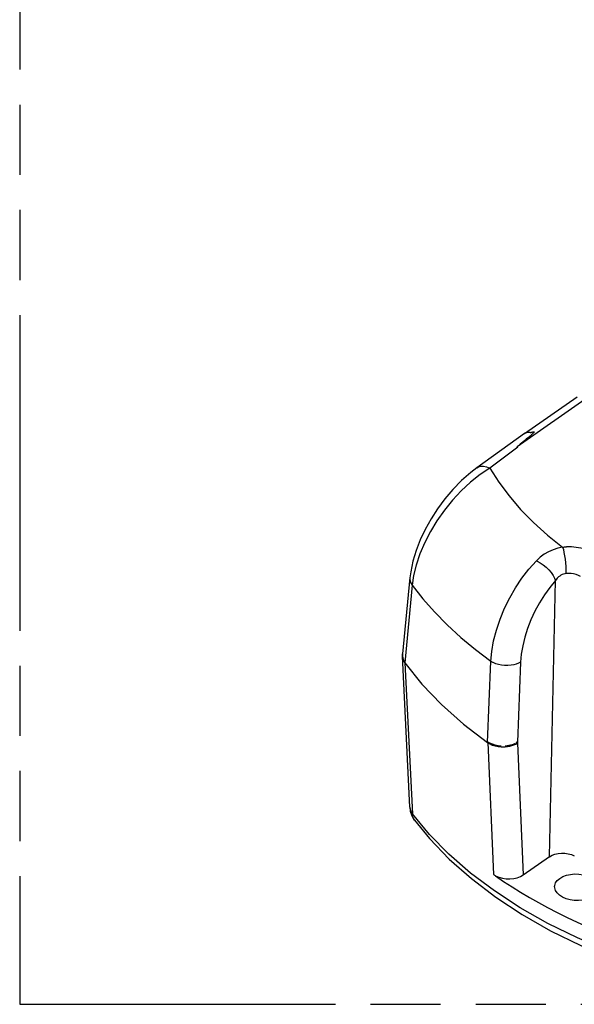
# Model space of a CAD drawing. Header units: millimetres. Extents: x 0 to 210, y 0 to 297.
# Tile 11 of 18: x 50 to 65, y 207 to 235. Entities that reach past the tile are written whole.
import ezdxf

# ---------------------------------------------------------------- set-up
doc = ezdxf.new("R2010")
doc.units = ezdxf.units.MM
doc.header["$LTSCALE"] = 19.36
doc.linetypes.add('PHANTOM', pattern=[0.8, 0.45, -0.05, 0.1, -0.05, 0.1, -0.05])
doc.layers.get('0').update_dxf_attribs({"linetype": 'CONTINUOUS'})
doc.layers.add('DEFAULT_3', color=7, linetype='PHANTOM')

msp = doc.modelspace()

# ---------------------------------------------------------------- linework, layer by layer
at = {"color": 9, "linetype": 'Continuous'}
for p, q in [((65.296559, 224.088367), (63.335797, 222.719435)), ((63.355353, 222.7091), (62.58213, 222.131796)), ((62.58213, 222.131796), (62.312751, 221.950797)), ((60.480499, 219.16627), (60.441976, 218.89979)), ((60.441976, 218.89979), (60.239853, 216.751823)), ((64.229634, 211.40567), (64.400492, 219.027296)), ((62.184063, 217.122684), (62.611412, 216.797671)), ((60.241727, 216.7514), (60.447199, 212.583877)), ((62.523936, 214.553204), (62.611412, 216.797671)), ((63.433415, 216.776614), (63.343907, 214.564487)), ((63.343907, 214.564487), (63.344303, 214.542826)), ((60.372017, 212.773713), (60.372834, 212.761807)), ((60.918911, 212.017883), (60.447557, 212.583956))]:
    msp.add_line(p, q, dxfattribs=at)
at = {"color": 7, "linetype": 'Continuous'}
for p, q in [((63.541284, 223.088102), (64.99236, 224.10118)), ((63.53897, 223.086449), (62.227803, 222.139983)), ((63.546122, 222.890127), (63.497802, 222.850412)), ((63.538661, 223.086236), (63.541069, 223.087952)), ((63.588781, 222.925561), (63.546122, 222.890127)), ((63.626383, 222.957173), (63.588781, 222.925561)), ((63.648906, 222.976331), (63.626383, 222.957173)), ((63.66956, 222.994084), (63.648906, 222.976331)), ((63.688476, 223.010538), (63.66956, 222.994084)), ((63.705762, 223.025777), (63.688476, 223.010538)), ((63.721525, 223.039891), (63.705762, 223.025777)), ((63.423381, 222.789895), (63.335795, 222.719437)), ((63.355353, 222.7091), (63.335797, 222.719435)), ((63.497802, 222.850412), (63.423381, 222.789895)), ((60.379297, 219.107292), (60.171959, 217.004318)), ((60.169511, 216.961012), (60.169973, 216.997148)), ((60.170136, 216.951348), (60.169511, 216.961012)), ((60.169983, 216.951254), (60.169514, 216.960948)), ((60.171047, 216.995071), (60.169856, 216.983001)), ((60.169973, 216.997148), (60.170594, 217.004332)), ((60.169975, 216.951415), (60.178396, 216.884185)), ((60.171658, 216.98292), (60.170212, 216.952766)), ((60.170212, 216.952766), (60.170556, 216.939417)), ((60.372023, 212.773586), (60.170574, 216.939033)), ((60.177685, 216.896856), (60.201502, 216.830782)), ((60.201502, 216.830782), (60.240916, 216.767789)), ((61.251717, 215.604271), (61.85686, 215.065233)), ((61.85686, 215.065233), (62.523936, 214.553204)), ((62.524265, 214.554188), (62.688401, 210.908966)), ((63.344303, 214.542826), (63.506399, 210.900739)), ((60.419577, 212.55999), (60.469583, 212.46211)), ((60.469583, 212.46211), (60.505886, 212.409249)), ((60.506622, 212.408278), (60.505886, 212.409249)), ((63.506399, 210.900739), (64.229634, 211.40567)), ((63.478024, 209.807518), (64.26091, 209.361182))]:
    msp.add_line(p, q, dxfattribs=at)
for points in [[(63.748664, 223.124836), (63.76588, 223.129875), (63.77386, 223.132026), (63.781507, 223.133761), (63.789281, 223.135067), (63.796067, 223.135415), (63.800879, 223.134074), (63.803779, 223.131667), (63.804165, 223.128511), (63.803027, 223.124916), (63.801127, 223.121339), (63.798556, 223.117611), (63.795687, 223.1137), (63.792433, 223.109625), (63.788817, 223.105397), (63.784868, 223.101004), (63.780621, 223.09644), (63.776072, 223.091699), (63.771234, 223.086776), (63.7661, 223.081662), (63.760671, 223.076351), (63.75494, 223.070834), (63.748903, 223.065105), (63.742551, 223.059154), (63.735877, 223.052974), (63.728871, 223.046556), (63.721525, 223.039891)], [(63.541069, 223.087952), (63.543712, 223.089765), (63.552593, 223.095414), (63.562371, 223.100934), (63.572813, 223.106064), (63.583557, 223.11059), (63.594018, 223.114263), (63.604381, 223.117331), (63.614632, 223.120018), (63.624699, 223.122321), (63.634611, 223.124331), (63.644109, 223.12591), (63.653075, 223.126964), (63.661172, 223.12738), (63.667919, 223.126943), (63.673619, 223.125893), (63.678259, 223.124295), (63.682311, 223.122441), (63.686092, 223.120547), (63.690079, 223.118848), (63.69487, 223.11762), (63.700443, 223.116883), (63.707066, 223.11675), (63.714467, 223.117213), (63.722532, 223.11836), (63.731047, 223.120061), (63.739816, 223.122309), (63.748664, 223.124836)], [(62.227832, 222.139881), (62.058929, 222.010231), (61.802817, 221.784492), (61.564714, 221.54033), (61.344622, 221.280837), (61.143307, 221.009071), (60.961936, 220.728125), (60.801635, 220.44063), (60.663724, 220.149111), (60.54955, 219.855482), (60.46099, 219.561967), (60.40003, 219.26896), (60.379229, 219.106585)], [(60.240916, 216.767789), (60.212919, 216.814109), (60.191668, 216.860391), (60.177375, 216.905948), (60.170136, 216.951348)], [(60.178396, 216.884185), (60.202379, 216.81663), (60.241727, 216.7514)], [(60.239853, 216.751823), (60.711749, 216.167462), (61.251717, 215.604271)], [(62.582448, 214.539132), (62.566446, 214.54859), (62.551354, 214.556867), (62.537164, 214.563927), (62.523864, 214.569739)], [(62.523864, 214.569739), (62.570816, 214.535321), (62.624626, 214.506292), (62.684727, 214.48351), (62.750837, 214.467326), (62.822519, 214.458187), (62.898538, 214.456994)], [(62.524265, 214.554188), (62.538168, 214.544656), (62.552558, 214.535481), (62.567402, 214.526669), (62.582669, 214.518224)], [(62.898538, 214.456994), (62.814678, 214.465623), (62.73254, 214.482218), (62.654366, 214.506796), (62.582448, 214.539132)], [(62.582669, 214.518224), (62.652735, 214.486553), (62.729967, 214.461918), (62.812405, 214.444877), (62.897949, 214.435787)], [(62.897949, 214.435787), (62.925697, 214.434692), (62.953459, 214.434428), (62.981164, 214.434995), (63.008739, 214.436385)], [(63.008739, 214.436385), (63.072709, 214.443134), (63.134766, 214.454595), (63.193971, 214.470566), (63.249488, 214.490859), (63.300507, 214.515236), (63.346201, 214.543309)], [(63.00982, 214.457805), (63.058016, 214.458502), (63.106158, 214.462286), (63.154013, 214.468019), (63.200282, 214.479418), (63.243755, 214.500036), (63.284265, 214.528504)], [(63.284265, 214.528504), (63.244148, 214.510314), (63.20115, 214.494464), (63.155528, 214.481112), (63.107987, 214.470485), (63.059301, 214.462712), (63.00982, 214.457805)], [(60.371846, 212.774811), (60.38709, 212.662639), (60.419577, 212.55999)], [(60.506966, 212.408564), (60.919093, 211.907436), (61.465371, 211.340642), (62.076106, 210.799998), (62.74831, 210.287999), (63.478024, 209.807518)], [(64.230291, 211.405272), (64.300182, 211.444747), (64.378521, 211.474121), (64.46703, 211.49366), (64.56054, 211.502567), (64.655667, 211.49989), (64.748775, 211.486356), (64.834503, 211.462425), (64.914639, 211.427943)], [(62.688401, 210.908966), (62.70154, 210.90011), (62.715219, 210.891503), (62.729424, 210.883157), (62.744139, 210.875084)], [(64.371124, 210.578342), (64.374829, 210.61272), (64.398938, 210.682107), (64.4459, 210.747247), (64.512667, 210.805604), (64.597781, 210.854235), (64.696976, 210.89195), (64.806876, 210.916661), (64.92334, 210.928128), (65.042777, 210.925178), (65.160155, 210.908512), (65.268468, 210.878479), (65.370051, 210.834962)], [(62.736551, 210.877731), (62.830594, 210.83762), (62.929007, 210.809948), (63.033313, 210.794713), (63.138943, 210.791922), (63.243261, 210.801882), (63.341985, 210.823687), (63.429308, 210.856436), (63.507164, 210.90043)], [(62.736551, 210.877731), (62.964629, 210.721498), (63.197368, 210.569683), (63.434606, 210.422549), (63.676825, 210.279304), (63.924507, 210.139156), (64.177491, 210.002368)], [(64.586456, 210.28789), (64.501851, 210.34274), (64.438083, 210.403291), (64.394683, 210.470817), (64.373063, 210.541495), (64.371124, 210.578342)], [(65.585383, 210.54451), (65.581678, 210.510132), (65.557569, 210.440745), (65.510607, 210.375605), (65.44384, 210.317248), (65.358726, 210.268617), (65.259531, 210.230902), (65.149631, 210.20619), (65.033167, 210.194724), (64.91373, 210.197674), (64.796352, 210.21434), (64.688039, 210.244373), (64.586456, 210.28789)], [(64.177491, 210.002368), (64.445586, 209.863998), (64.718796, 209.72958), (64.997203, 209.599076), (65.280559, 209.472599), (65.568614, 209.350263), (65.861451, 209.232032)], [(64.26091, 209.361182), (65.091942, 208.951523), (65.966755, 208.580345), (66.880331, 208.249471), (67.827986, 207.960327), (68.806021, 207.71394)]]:
    msp.add_lwpolyline(points, dxfattribs=at)
at = {"color": 9, "linetype": 'Continuous'}
for points in [[(62.227858, 222.140023), (62.266968, 222.162551), (62.335135, 222.181947), (62.412174, 222.183263), (62.495318, 222.166452), (62.581585, 222.132124)], [(62.58213, 222.131796), (62.829779, 221.741514), (63.113089, 221.361194), (63.432632, 220.990214), (63.786689, 220.630438), (64.173539, 220.283735), (64.593757, 219.94948)], [(62.312751, 221.950797), (62.046797, 221.739629), (61.794108, 221.504422), (61.55459, 221.247144), (61.328253, 220.968026), (61.122268, 220.674847), (60.942246, 220.377802), (60.785727, 220.075105), (60.652074, 219.762318), (60.549669, 219.455225), (60.480499, 219.16627)], [(64.593757, 219.94948), (64.459171, 219.921148), (64.327634, 219.878602), (64.200104, 219.821823), (64.079452, 219.751654), (63.968295, 219.669515), (63.867388, 219.575952)], [(64.593757, 219.94948), (64.611198, 219.951083), (64.628685, 219.952499), (64.646223, 219.95373), (64.663803, 219.954775), (64.681417, 219.955634), (64.699067, 219.956306)], [(64.593757, 219.94948), (64.612264, 219.882203), (64.629945, 219.80111), (64.645582, 219.711966), (64.659077, 219.615843), (64.670118, 219.514038), (64.67805, 219.410918), (64.682436, 219.310086), (64.682945, 219.218419)], [(65.446634, 219.798755), (65.336883, 219.849388), (65.220452, 219.890431), (65.096648, 219.922031), (64.967556, 219.943742), (64.835261, 219.955118), (64.699067, 219.956306)], [(62.611412, 216.797671), (62.636362, 217.070552), (62.68752, 217.36003), (62.764872, 217.66051), (62.867113, 217.964266), (62.990594, 218.262382), (63.133385, 218.551935), (63.292018, 218.827521), (63.467017, 219.090837), (63.660833, 219.343199), (63.867388, 219.575952)], [(63.867388, 219.575952), (63.871417, 219.57403), (63.875455, 219.572076), (63.879502, 219.57009), (63.883558, 219.568071), (63.887626, 219.56602), (63.891704, 219.563935)], [(63.891704, 219.563935), (63.972417, 219.517246), (64.055166, 219.45899), (64.13437, 219.393018), (64.208027, 219.321241), (64.273623, 219.246149), (64.328915, 219.170262), (64.37215, 219.095624), (64.400492, 219.027297)], [(60.379229, 219.106585), (60.378938, 219.059933), (60.398468, 218.97779), (60.441976, 218.89979)], [(64.682945, 219.218419), (64.653312, 219.214901), (64.620611, 219.206762), (64.584329, 219.193347), (64.547657, 219.175029), (64.511826, 219.151132), (64.481113, 219.12614), (64.462023, 219.107896), (64.445048, 219.088574), (64.42354, 219.061035), (64.400492, 219.027296)], [(65.086798, 219.140705), (65.028387, 219.169507), (64.964531, 219.192388), (64.896757, 219.208965), (64.826323, 219.218962), (64.754501, 219.222141), (64.682945, 219.218419)], [(60.441976, 218.89979), (60.735296, 218.526639), (61.056863, 218.161562), (61.405985, 217.80538), (61.781967, 217.458843), (62.184063, 217.122684)], [(64.400492, 219.027296), (64.240797, 218.835962), (64.092341, 218.631456), (63.95425, 218.412272), (63.829145, 218.182933), (63.718937, 217.946206), (63.624878, 217.705853), (63.548705, 217.465503), (63.490882, 217.228325), (63.452583, 216.999242), (63.433415, 216.776614)], [(62.674195, 216.762281), (62.662905, 216.767861), (62.65196, 216.773562), (62.641388, 216.779365), (62.631126, 216.785302), (62.621119, 216.791407), (62.611401, 216.797666)], [(63.432589, 216.777041), (63.374999, 216.74678), (63.310643, 216.722352), (63.243393, 216.704194), (63.169708, 216.691108), (63.082893, 216.683611), (62.992434, 216.684459), (62.907535, 216.693268), (62.825752, 216.709225), (62.746925, 216.732381), (62.674195, 216.762281)], [(63.341987, 214.583682), (63.336075, 214.566371), (63.329367, 214.554031), (63.321837, 214.546679), (63.313459, 214.544334)], [(63.313459, 214.544334), (63.322433, 214.557819), (63.33013, 214.568902), (63.336626, 214.577535), (63.341987, 214.583682)], [(60.372834, 212.761807), (60.395611, 212.670801), (60.447199, 212.583877)], [(60.505886, 212.409249), (60.487126, 212.437561), (60.458291, 212.50721), (60.44709, 212.58381)], [(64.18385, 209.563213), (63.421839, 209.995223), (62.710476, 210.459101), (62.05361, 210.952658), (61.455225, 211.473214), (60.918911, 212.017883)], [(69.626103, 207.733296), (68.640327, 207.937995), (67.680138, 208.184584), (66.751018, 208.471506), (65.856113, 208.797721), (64.998651, 209.162259), (64.18385, 209.563213)]]:
    msp.add_lwpolyline(points, dxfattribs=at)
at = {"layer": 'DEFAULT_3', "color": 7, "linetype": 'PHANTOM'}
for p, q in [((49.609248, 257.330336), (49.609248, 207.330336)), ((49.609248, 207.330336), (149.609248, 207.330336))]:
    msp.add_line(p, q, dxfattribs=at)

doc.saveas('drawing.dxf')
